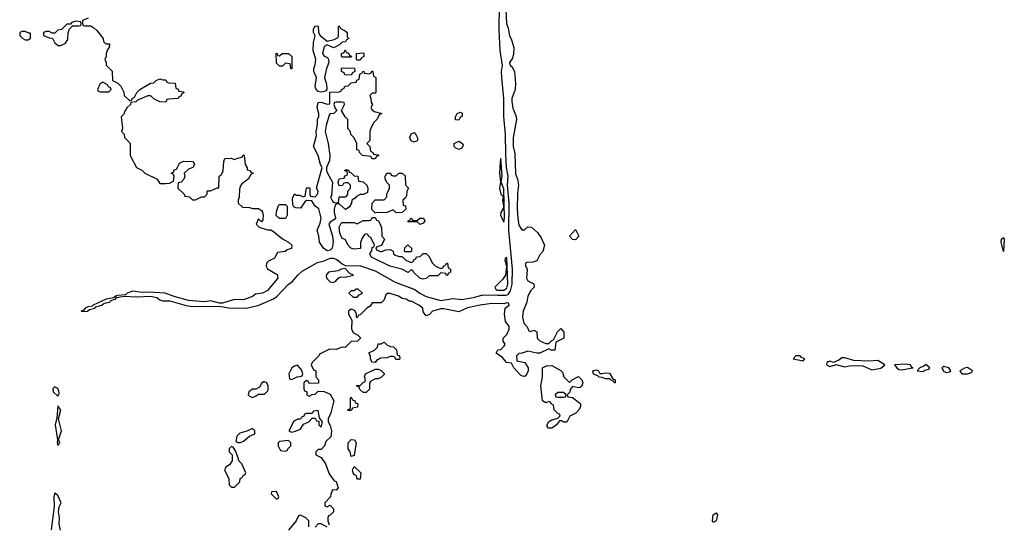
# Model space of a CAD drawing. Header units: inches. Extents: x 2722057 to 2913084, y 892730 to 1030005.
# Tile 120 of 231: x 2804594 to 2811175, y 991686 to 995056. Entities that reach past the tile are written whole.
import ezdxf

# ---------------------------------------------------------------- set-up
doc = ezdxf.new("R2010")
doc.units = ezdxf.units.IN
doc.header["$MEASUREMENT"] = 0
doc.layers.add('C8909', color=7, linetype='Continuous')
doc.layers.add('C8919', color=7, linetype='Continuous')

msp = doc.modelspace()

# ---------------------------------------------------------------- linework, layer by layer
at = {"layer": 'C8909', "color": 2}
for points, elevation in [([(2807840.5, 995170), (2807848.7, 995030), (2807859.9, 994999.9), (2807867, 994950), (2807882.3, 994922.3), (2807898, 994870), (2807895.5, 994824.5), (2807885.2, 994794.8), (2807868.7, 994770), (2807871.3, 994750), (2807882.5, 994742.5), (2807900.5, 994710), (2807908.4, 994630), (2807906.7, 994590), (2807884.6, 994530), (2807884.6, 994510), (2807890, 994464.7), (2807913.4, 994410), (2807915.5, 994390), (2807893, 994270), (2807893, 994210), (2807902.6, 994162.6), (2807907.7, 994027.7), (2807920.7, 993990), (2807928, 993950), (2807921.6, 993898.4), (2807919.5, 993790), (2807923.1, 993730), (2807930, 993684.7), (2807950, 993652), (2807967.3, 993652.7), (2807990, 993672), (2808014, 993670), (2808055.3, 993635.3), (2808079.8, 993599.8), (2808101, 993550), (2808091.6, 993508.4), (2808070, 993486), (2808050, 993446), (2808023.6, 993436.4), (2807984.7, 993435.3), (2807974, 993430), (2807974, 993410), (2807982, 993402), (2807985.4, 993385.4), (2807981, 993330), (2807990, 993312), (2808031.3, 993291.3), (2808032, 993270), (2808010, 993248), (2807991, 993210), (2807984.7, 993170), (2807958.8, 993110), (2807954.8, 993070), (2807964.7, 993030), (2807985.4, 993005.4), (2807998, 992978), (2808010, 992974), (2808030, 992982), (2808050, 992972), (2808052, 992930), (2808070, 992912), (2808110, 992894), (2808130, 992894), (2808150, 992914), (2808162, 992918), (2808188.4, 992971.6), (2808210, 992994), (2808232, 992970), (2808231.6, 992928.4), (2808178, 992902), (2808170, 992849), (2808146, 992850), (2808130, 992858), (2808070, 992829.6), (2808049.7, 992829.7), (2807990, 992842), (2807951.6, 992828.4), (2807930, 992826), (2807914, 992810), (2807918, 992778), (2807970, 992766), (2807992.2, 992730), (2807992.4, 992710), (2807982.8, 992690), (2807970, 992674), (2807954.6, 992674.6), (2807942, 992682), (2807898, 992730), (2807882, 992762), (2807847.3, 992767.3), (2807820.4, 992800.4), (2807778, 992830), (2807790, 992852), (2807810, 992854), (2807830, 992874), (2807838, 992890), (2807826, 992910), (2807826, 992930), (2807850, 992954), (2807866, 992990), (2807866, 993010), (2807840.4, 993040.4), (2807835.3, 993090), (2807838, 993130), (2807866, 993150), (2807862, 993162), (2807850, 993166), (2807830, 993159), (2807750, 993159.7), (2807672, 993150), (2807587.6, 993132.4), (2807530, 993105.2), (2807430, 993124), (2807410, 993124), (2807354, 993110), (2807332.7, 993087.3), (2807310, 993078), (2807290, 993106), (2807288, 993130), (2807262, 993150), (2807210, 993175.1), (2807197.2, 993177.2), (2807178, 993190), (2807150, 993194), (2807126, 993210), (2807070, 993228), (2807052.7, 993227.3), (2807042, 993218), (2807030, 993186), (2807010, 993166), (2806950, 993166), (2806936.9, 993143.1), (2806914, 993130), (2806870, 993086), (2806858, 993082), (2806850, 993066), (2806846, 993070), (2806846, 993090), (2806834.6, 993114.6), (2806810, 993122), (2806792, 993110), (2806792, 993090), (2806814, 993050), (2806812, 992990), (2806825.4, 992965.4), (2806854, 992950), (2806872, 992932), (2806871.6, 992928.4), (2806851.6, 992908.4), (2806810, 992906), (2806770, 992866), (2806750, 992868), (2806710, 992854), (2806665.4, 992854.6), (2806598, 992822), (2806594, 992810), (2806550, 992766), (2806542, 992750), (2806558, 992718), (2806574, 992710), (2806574, 992670), (2806592, 992650), (2806591.6, 992628.4), (2806530, 992626), (2806522, 992642), (2806510, 992646), (2806494, 992630), (2806494, 992590), (2806498, 992578), (2806514, 992570), (2806514, 992550), (2806530, 992542), (2806548, 992552), (2806570, 992554), (2806590, 992574), (2806630, 992572), (2806670, 992554), (2806694, 992510), (2806674.3, 992430), (2806657, 992390), (2806655.8, 992370), (2806670, 992346), (2806678.3, 992310), (2806672.8, 992270), (2806641.4, 992238.6), (2806630.8, 992209.2), (2806610, 992186), (2806590, 992186), (2806574, 992170), (2806574, 992150), (2806610, 992132), (2806638, 992090), (2806662, 992022), (2806695.3, 991975.3), (2806710, 991970.8), (2806722.8, 991930), (2806710, 991914), (2806684.7, 991915.3), (2806672.7, 991887.3), (2806671.6, 991868.4), (2806634, 991830), (2806634, 991810), (2806650, 991802), (2806670, 991814), (2806692, 991790), (2806691.6, 991768.4), (2806670, 991746), (2806658, 991742), (2806654, 991730), (2806654, 991710), (2806662, 991682)], 6), ([(2805052.7, 995067.3), (2805014, 995050), (2805014, 995030), (2805018, 995018), (2805030, 995014), (2805070, 995014), (2805090, 995002), (2805110, 994984.7), (2805152, 994930), (2805154, 994910), (2805170, 994894), (2805194, 994894), (2805192, 994870), (2805182, 994858), (2805172, 994830), (2805172, 994810), (2805162, 994790), (2805172, 994770), (2805172.7, 994752.7), (2805211.6, 994711.6), (2805214, 994650), (2805250, 994632), (2805271.1, 994611.1), (2805291.1, 994571.1), (2805292, 994550), (2805330, 994514), (2805342, 994518), (2805346, 994530), (2805360.4, 994539.6), (2805378, 994570), (2805398, 994590), (2805468.4, 994631.6), (2805490, 994634), (2805506, 994650), (2805530, 994662), (2805550, 994654), (2805570, 994654), (2805578, 994638), (2805590, 994634), (2805632.7, 994632.7), (2805638, 994598), (2805652.7, 994592.7), (2805658, 994578), (2805690, 994574), (2805694, 994570), (2805678, 994562), (2805670, 994546), (2805658, 994542), (2805654, 994530), (2805590, 994526), (2805578, 994522), (2805570, 994506), (2805530, 994508), (2805490, 994528), (2805470, 994548), (2805450, 994548), (2805381, 994519), (2805370, 994508), (2805338, 994502), (2805334, 994490), (2805310, 994468), (2805298, 994450), (2805290, 994426), (2805272.7, 994407.3), (2805282, 994330), (2805274, 994310), (2805291.6, 994291.6), (2805294, 994270), (2805331.6, 994231.6), (2805332, 994150), (2805374, 994070), (2805410, 994052), (2805430, 994032), (2805514, 993990), (2805530, 993962), (2805570, 993962), (2805594.6, 993965.4), (2805622, 993978), (2805626, 994010), (2805622, 994022), (2805606, 994030), (2805622, 994038), (2805627.3, 994052.7), (2805642, 994058), (2805663.1, 994096.9), (2805690, 994112), (2805754, 994110), (2805762, 994090), (2805752, 994070), (2805722, 994058), (2805694, 994030), (2805698, 994010), (2805692, 993990), (2805674, 993970), (2805654, 993966), (2805652, 993930), (2805694, 993890), (2805698, 993878), (2805730, 993874), (2805750, 993854), (2805770, 993854), (2805810, 993874), (2805830, 993874), (2805846, 993890), (2805846, 993910), (2805850, 993914), (2805870, 993914), (2805914, 993934), (2805926, 993934), (2805928, 994010), (2805940.4, 994019.6), (2805954.6, 994045.4), (2805958, 994110), (2805966, 994130), (2806008.4, 994131.6), (2806030, 994122), (2806050, 994132), (2806082, 994138), (2806086, 994150), (2806090, 994154), (2806094, 994150), (2806102, 994090), (2806114, 994066), (2806114, 994054), (2806134, 994050), (2806138, 994038), (2806154, 994030), (2806138, 994022), (2806122, 993990), (2806079.6, 993960.4), (2806070, 993946), (2806063.6, 993923.6), (2806062, 993870), (2806054, 993850), (2806054, 993830), (2806083.6, 993803.6), (2806130, 993802), (2806150, 993794), (2806190, 993794), (2806210, 993782), (2806218, 993770), (2806222, 993750), (2806219.6, 993720.4), (2806210, 993706), (2806190, 993726), (2806174, 993690), (2806194, 993670), (2806250, 993652), (2806271.6, 993651.6), (2806290, 993642), (2806350, 993592), (2806390.9, 993570.9), (2806414, 993550), (2806411.3, 993528.7), (2806381, 993519), (2806368, 993508), (2806318, 993502), (2806296.9, 993463.1), (2806256.9, 993443.1), (2806244.7, 993430), (2806242, 993410), (2806251.1, 993391.1), (2806315.2, 993355.2), (2806319.1, 993330), (2806250, 993247.3), (2806218, 993230), (2806170, 993222), (2806150, 993207.8), (2806090, 993184.7), (2806030, 993187), (2805950, 993163.7), (2805930, 993162.7), (2805870, 993178.4), (2805830, 993171.6), (2805721.7, 993181.7), (2805627.2, 993207.2), (2805566, 993230), (2805457, 993237), (2805410, 993234), (2805350, 993243.7), (2805311.3, 993230), (2805302, 993218), (2805250, 993215.1), (2805232, 993210), (2805238, 993202), (2805230, 993206), (2805222, 993198), (2805172, 993190), (2805084.7, 993150), (2805078, 993142), (2805050, 993138), (2805031.3, 993130), (2805022.8, 993117.2), (2805004.7, 993110), (2805007.1, 993107.1), (2805048, 993110), (2805060.1, 993119.9), (2805095.3, 993130), (2805102, 993138), (2805142, 993150), (2805158, 993162), (2805197.2, 993170), (2805201.5, 993178.5), (2805214, 993186), (2805235.3, 993190), (2805240.2, 993199.8), (2805291.5, 993208.5), (2805375.3, 993204.7), (2805470, 993208.9), (2805510, 993200.5), (2805530, 993184.9), (2805550, 993178), (2805598.3, 993178.3), (2805707.5, 993147.5), (2805750, 993140.2), (2805930, 993142.4), (2805990, 993132.4), (2806110, 993130.2), (2806191.5, 993148.5), (2806290, 993191.3), (2806312.9, 993207.1), (2806389.8, 993290.2), (2806414.3, 993305.7), (2806452.6, 993350), (2806483, 993377), (2806584.7, 993435.3), (2806630, 993446), (2806670, 993462.7), (2806690, 993462.4), (2806714.3, 993454.3), (2806750, 993424.9), (2806770, 993415.5), (2806871.8, 993411.8), (2806970, 993379.3), (2807103.9, 993303.9), (2807235.1, 993255.1), (2807269.5, 993229.5), (2807310, 993207.6), (2807410, 993179.6), (2807490, 993194.2), (2807551.9, 993188.1), (2807636.5, 993203.5), (2807690, 993218.6), (2807790, 993216), (2807842.8, 993217.2), (2807858.4, 993221.6), (2807874, 993246), (2807886.3, 993290), (2807889.1, 993389.1), (2807864.3, 993650), (2807866.2, 993830), (2807855.7, 993950), (2807858, 994010), (2807847.8, 994070), (2807843.1, 994156.9), (2807842, 994290), (2807829.9, 994410), (2807829.1, 994530), (2807816.5, 994670), (2807815.3, 994710), (2807821.5, 994750), (2807805.2, 994850), (2807799.3, 994990), (2807800.5, 995150)], 6), ([(2810000, 992772), (2809992, 992770), (2809986.8, 992753.2), (2809986.8, 992750), (2810000, 992744.6)], 10), ([(2804866.3, 991646.3), (2804858, 991690), (2804859.5, 991730), (2804853, 991770), (2804858.4, 991801.6), (2804871.5, 991830), (2804850, 991878), (2804830, 991894), (2804821.6, 991870), (2804824.1, 991804.1), (2804804, 991650)], 6), ([(2806526, 991670), (2806526, 991710), (2806506, 991730), (2806470, 991746), (2806458, 991742), (2806442, 991710), (2806390, 991646)], 6), ([(2806650, 991666), (2806610, 991688), (2806590, 991688), (2806570, 991666)], 6)]:
    msp.add_lwpolyline(points, dxfattribs=dict(at, elevation=elevation))
for points, elevation in [([(2804970, 995046), (2804943.6, 995036.4), (2804934, 995026), (2804910, 995026), (2804874, 994990), (2804850, 994986), (2804830, 994966), (2804810, 994966), (2804790, 994978), (2804770, 994978), (2804754, 994970), (2804754, 994950), (2804790, 994934), (2804812.7, 994932.7), (2804830, 994902), (2804842, 994890), (2804850, 994884.7), (2804870, 994884.7), (2804900.4, 994899.6), (2804916.4, 994923.6), (2804918, 994970), (2804927.3, 994992.7), (2804946, 995014), (2804990, 995014), (2805002, 995018), (2805006, 995030), (2805002, 995042)], 6), ([(2804630, 994978), (2804610, 994978), (2804594, 994970), (2804594, 994950), (2804614, 994930), (2804630, 994922), (2804650, 994922), (2804667.3, 994932.7), (2804666, 994966), (2804654, 994966)], 6), ([(2806691.6, 994868.4), (2806650, 994888), (2806630, 994878), (2806618, 994830), (2806630, 994812), (2806646, 994806), (2806656, 994796), (2806661, 994770), (2806645.5, 994730), (2806631, 994670), (2806644.9, 994624.9), (2806647.1, 994592.9), (2806639.8, 994580.2), (2806630, 994577.2), (2806610, 994572.7), (2806590, 994577.2), (2806574.2, 994594.2), (2806569, 994610), (2806579, 994670), (2806561.2, 994710), (2806561.2, 994730), (2806570, 994754), (2806574, 994790), (2806556, 994850), (2806557.2, 994902.8), (2806568, 994948), (2806558, 994970), (2806558, 994990), (2806570, 995014), (2806590, 995012), (2806592, 994970), (2806602, 994950), (2806650, 994912), (2806696.4, 994923.6), (2806722, 994938), (2806726, 994950), (2806726, 995010), (2806730, 995014), (2806738, 994998), (2806770, 994982), (2806782, 994970), (2806782, 994942), (2806794, 994930), (2806778, 994922), (2806772.7, 994907.3), (2806750, 994906), (2806732.7, 994887.3)], 6), ([(2806750, 994806), (2806746, 994810), (2806746, 994830), (2806762, 994838), (2806770, 994854), (2806778, 994838), (2806792.7, 994832.7), (2806798, 994818), (2806812.7, 994812.7), (2806810, 994806)], 6), ([(2806850, 994786), (2806846, 994790), (2806846, 994830), (2806890, 994834), (2806894, 994830), (2806894, 994810), (2806878, 994802), (2806870, 994786)], 6), ([(2806330, 994814), (2806348.7, 994831.3), (2806390, 994831.3), (2806412, 994810), (2806414, 994730), (2806410, 994726), (2806406, 994730), (2806402, 994762), (2806370, 994766), (2806350, 994746), (2806330, 994746), (2806310, 994766), (2806307.3, 994832.7), (2806314, 994830), (2806318, 994818)], 6), ([(2806950, 994126), (2806942, 994142), (2806886, 994150), (2806866, 994170), (2806862, 994182), (2806847.3, 994187.3), (2806848, 994230), (2806830, 994266), (2806808.4, 994288.4), (2806806, 994310), (2806788, 994330), (2806788, 994390), (2806770, 994408), (2806746, 994450), (2806766, 994490), (2806762, 994502), (2806750, 994506), (2806710, 994506), (2806698, 994502), (2806694, 994490), (2806703.6, 994463.6), (2806714, 994450), (2806694, 994430), (2806670, 994428), (2806662, 994418), (2806642.8, 994350), (2806634.8, 994310), (2806656.3, 994230), (2806666, 994150), (2806664.5, 994115.5), (2806644.7, 994070), (2806644.7, 994050), (2806651, 994030), (2806684, 993970), (2806677.1, 993882.9), (2806671, 993870), (2806684.5, 993844.5), (2806690, 993838), (2806707.3, 993832.7), (2806726, 993834), (2806730, 993874), (2806770, 993872), (2806780.4, 993879.6), (2806788, 993890), (2806788.4, 993911.6), (2806806, 993930), (2806806, 993950), (2806790, 993966), (2806770, 993966), (2806758, 993962), (2806751.6, 993948.4), (2806730, 993946), (2806722, 993970), (2806730, 993994), (2806762, 993998), (2806767.3, 994012.7), (2806782, 994018), (2806786, 994030), (2806782, 994042), (2806767.3, 994047.3), (2806770, 994054), (2806790, 994054), (2806798, 994038), (2806810, 994034), (2806830, 994014), (2806854, 994010), (2806858, 993978), (2806890, 993974), (2806914, 993950), (2806922, 993930), (2806918, 993902), (2806891.3, 993888.7), (2806870, 993888), (2806845.4, 993874.6), (2806836.9, 993863.1), (2806814, 993850), (2806812, 993830), (2806795.3, 993804.7), (2806771.6, 993788.4), (2806730, 993826), (2806710, 993826), (2806703.6, 993816.4), (2806696, 993790), (2806696, 993770), (2806704.7, 993730), (2806698.8, 993721.2), (2806670, 993704), (2806660.7, 993690), (2806684.4, 993610), (2806688.4, 993570), (2806682.4, 993530), (2806670, 993516.2), (2806650, 993511.8), (2806624, 993530), (2806599, 993570), (2806594, 993610), (2806582, 993650), (2806602, 993698), (2806609.2, 993730), (2806592.5, 993792.5), (2806568, 993810), (2806547.3, 993847.3), (2806510, 993848), (2806499.6, 993840.4), (2806470, 993798), (2806440.4, 993800.4), (2806427.3, 993807.3), (2806420.4, 993820.4), (2806416.4, 993863.6), (2806430, 993894), (2806444.7, 993884.7), (2806463.6, 993883.6), (2806490, 993874), (2806502, 993878), (2806510, 993934), (2806530, 993934), (2806534, 993930), (2806534, 993890), (2806538, 993878), (2806570, 993874), (2806587.3, 993892.7), (2806588, 993910), (2806578, 993930), (2806615.3, 994070), (2806604, 994090), (2806589.1, 994149.1), (2806558, 994210), (2806578, 994282), (2806575.3, 994310), (2806584.7, 994355.3), (2806585.2, 994390), (2806594, 994410), (2806594, 994430), (2806582.7, 994470), (2806590, 994502), (2806610, 994506), (2806650, 994492), (2806666, 994494), (2806667.3, 994572.7), (2806730, 994574), (2806742, 994578), (2806746, 994590), (2806762, 994598), (2806767.3, 994612.7), (2806790, 994614), (2806810, 994634), (2806842, 994638), (2806847.3, 994652.7), (2806862, 994658), (2806867.3, 994692.7), (2806882, 994698), (2806887.3, 994712.7), (2806894, 994710), (2806898, 994698), (2806930, 994694), (2806942, 994698), (2806950, 994714), (2806954, 994710), (2806958, 994678), (2806974, 994670), (2806974, 994570), (2806970, 994566), (2806950, 994566), (2806934, 994550), (2806942, 994530), (2806943.6, 994503.6), (2806952, 994490), (2806942, 994470), (2806950, 994454), (2806963.6, 994443.6), (2807014, 994430), (2806998, 994422), (2806982, 994390), (2806962, 994370), (2806943.6, 994336.4), (2806934, 994310), (2806934, 994250), (2806914, 994230), (2806934, 994210), (2806938, 994178), (2806954, 994170), (2806958, 994158), (2806990, 994154), (2806994, 994150), (2806978, 994142), (2806970, 994126)], 6), ([(2806810, 994686), (2806767.3, 994687.3), (2806762, 994702), (2806746, 994710), (2806746, 994730), (2806750, 994734), (2806832.7, 994732.7), (2806834, 994710), (2806818, 994702)], 6), ([(2805150, 994638), (2805130, 994626), (2805114, 994590), (2805118, 994578), (2805130, 994574), (2805190, 994574), (2805206, 994590), (2805202, 994602), (2805187.3, 994607.3), (2805182, 994622)], 6), ([(2807530, 994386), (2807507.3, 994387.3), (2807508, 994408), (2807518, 994430), (2807538, 994438), (2807551.6, 994431.6), (2807551.3, 994411.3), (2807538, 994402)], 6), ([(2807230, 994238), (2807210, 994248), (2807202, 994270), (2807210, 994294), (2807230, 994302), (2807242, 994290), (2807252.7, 994267.3), (2807254, 994250), (2807250, 994246)], 6), ([(2807530, 994188.7), (2807510, 994198), (2807498, 994210), (2807498, 994230), (2807530, 994244.7), (2807554, 994230), (2807558, 994218), (2807550, 994198)], 6), ([(2807810, 994128), (2807804.9, 994110), (2807802, 994030), (2807808.2, 993970), (2807801.3, 993930), (2807810, 993891.3), (2807822, 993882), (2807824.7, 993870), (2807821, 993850), (2807826.8, 993810), (2807826, 993794), (2807810, 993768), (2807807.2, 993750), (2807830, 993704.7), (2807834, 993730), (2807830, 993926), (2807812.7, 993970), (2807818, 994010)], 10), ([(2807110, 993766), (2807090, 993786), (2807050, 993768), (2806970, 993766), (2806948.4, 993788.4), (2806948.9, 993831.1), (2806970, 993854), (2807030, 993854), (2807047.3, 993872.7), (2807048, 993890), (2807066, 993930), (2807066, 993950), (2807050, 993966), (2807038, 993990), (2807038, 994010), (2807048.4, 994031.6), (2807071.6, 994031.6), (2807078, 994018), (2807090, 994014), (2807110, 994014), (2807128.4, 994031.6), (2807151.1, 994031.1), (2807170, 994014), (2807171.1, 994011.1), (2807172.7, 993952.7), (2807192, 993930), (2807182, 993910), (2807179.6, 993880.4), (2807172.7, 993867.3), (2807154, 993850), (2807158, 993818), (2807172.7, 993812.7), (2807174, 993790), (2807150, 993768)], 6), ([(2806370, 993728), (2806330, 993728.7), (2806309.2, 993749.2), (2806310, 993774), (2806324, 993816), (2806330, 993822), (2806370, 993822), (2806382, 993810), (2806382, 993750)], 6), ([(2807010, 993504.7), (2807040.4, 993519.6), (2807070, 993522), (2807091.1, 993511.1), (2807092.7, 993492.7), (2807103.6, 993483.6), (2807130, 993474), (2807150, 993474), (2807174, 993450), (2807210, 993434), (2807222, 993438), (2807230, 993454), (2807242, 993458), (2807247.3, 993472.7), (2807270, 993474), (2807290, 993494), (2807310, 993494), (2807330, 993474), (2807351.6, 993431.6), (2807374, 993410), (2807410, 993394), (2807422, 993398), (2807426, 993410), (2807442, 993418), (2807446, 993430), (2807454, 993430), (2807458, 993398), (2807474, 993390), (2807474, 993370), (2807458, 993362), (2807452.7, 993347.3), (2807447.3, 993347.3), (2807442, 993362), (2807410, 993366), (2807390, 993346), (2807330, 993346), (2807310, 993328), (2807290, 993324), (2807268, 993330), (2807226, 993370), (2807222, 993382), (2807210, 993386), (2807190, 993368.7), (2807149.4, 993389.4), (2807069, 993410), (2806945.2, 993470), (2806935.3, 993490), (2806938, 993502), (2806947.3, 993512.7), (2806950, 993534), (2806962, 993538), (2806966, 993550), (2806942, 993602), (2806926, 993610), (2806922, 993622), (2806910, 993626), (2806898, 993622), (2806883.6, 993596.4), (2806872.7, 993567.3), (2806871, 993529), (2806830, 993524), (2806808, 993530), (2806788.7, 993550), (2806768.9, 993588.9), (2806750, 993595.3), (2806733.2, 993630), (2806729.4, 993670.6), (2806742, 993698), (2806750, 993702), (2806830, 993702), (2806850, 993692), (2806890, 993714), (2806930, 993714), (2806942, 993718), (2806950, 993734), (2806970, 993734), (2806978, 993718), (2806990, 993714), (2806999.6, 993699.6), (2807012.7, 993667.3), (2807014, 993610), (2807032, 993590), (2807012.7, 993547.3), (2806982, 993538), (2806974, 993530), (2806978, 993518)], 6), ([(2807230, 993714), (2807250, 993714), (2807268.9, 993731.1), (2807294, 993730), (2807302, 993710), (2807290, 993698), (2807270, 993688), (2807250, 993706), (2807190, 993706), (2807188.4, 993711.6), (2807202, 993718), (2807208.7, 993731.3), (2807214, 993730), (2807218, 993718)], 6), ([(2808310, 993586), (2808288.4, 993588.4), (2808268, 993610), (2808310, 993654), (2808331.3, 993610)], 6), ([(2807170, 993506), (2807166, 993510), (2807168.4, 993531.6), (2807188.4, 993551.6), (2807214, 993530), (2807214, 993510), (2807210, 993506)], 6), ([(2807850, 993468.7), (2807839.6, 993460.4), (2807836, 993450), (2807846.8, 993410), (2807840.7, 993350), (2807820.2, 993319.8), (2807770.4, 993270), (2807776.7, 993256.7), (2807786, 993250), (2807830, 993249.4), (2807850, 993264), (2807856.8, 993290)], 10), ([(2806770, 993395.3), (2806742, 993390), (2806722, 993378), (2806658, 993370), (2806642, 993350), (2806644.7, 993330), (2806670, 993304.7), (2806690, 993301), (2806708, 993310), (2806716.4, 993323.6), (2806730, 993334), (2806742, 993338), (2806770, 993336), (2806826, 993350), (2806800.2, 993360.2)], 6), ([(2806856.4, 993256.4), (2806843.6, 993256.4), (2806830, 993246), (2806810, 993246), (2806794, 993230), (2806823.6, 993203.6), (2806850, 993202), (2806862, 993218), (2806886, 993230)], 6), ([(2807130, 992786), (2807107.3, 992787.3), (2807102, 992802), (2807090, 992806), (2807070, 992806), (2807050, 992798), (2807005.4, 992794.6), (2806979.6, 992780.4), (2806970, 992766), (2806948.4, 992768.4), (2806938, 992790), (2806938, 992810), (2806928, 992832), (2806966, 992850), (2806986, 992870), (2806990, 992892), (2807010, 992892), (2807030, 992902), (2807050, 992882), (2807072.7, 992872.7), (2807091.6, 992871.6), (2807111.6, 992851.6), (2807118, 992818), (2807132, 992810), (2807134, 992790)], 6), ([(2809810, 992811.5), (2809782.8, 992810), (2809764.7, 992790), (2809830, 992778), (2809842, 992790), (2809820.5, 992800.5)], 10), ([(2806450, 992748), (2806430, 992742), (2806412, 992730), (2806392, 992690), (2806398, 992658), (2806410, 992654), (2806430, 992662), (2806448.9, 992671.1), (2806468, 992672), (2806482, 992678), (2806486, 992690), (2806478, 992718)], 6), ([(2808270, 992634), (2808286, 992650), (2808330, 992674), (2808351, 992651), (2808358, 992630), (2808351.6, 992608.4), (2808339.6, 992600.4), (2808330, 992598), (2808290, 992606), (2808272.7, 992587.3), (2808271.6, 992568.4), (2808254, 992550), (2808258, 992538), (2808290, 992532), (2808336.9, 992496.9), (2808342, 992490), (2808342, 992470), (2808332, 992450), (2808310.9, 992429.1), (2808271.6, 992408.4), (2808251.3, 992368.7), (2808230, 992368), (2808216.4, 992376.4), (2808202, 992378), (2808182, 992350), (2808150, 992328.7), (2808128.4, 992328.4), (2808120.2, 992340.2), (2808119, 992350), (2808129.1, 992370.9), (2808150, 992384.7), (2808190, 992394), (2808206, 992410), (2808202, 992422), (2808190, 992426), (2808166, 992450), (2808162, 992482), (2808146, 992490), (2808142, 992502), (2808130, 992506), (2808110, 992498), (2808089.5, 992509.5), (2808077.2, 992610), (2808089.1, 992670.9), (2808089.2, 992730), (2808114.6, 992745.4), (2808150, 992746), (2808210, 992714), (2808222, 992702), (2808232, 992670)], 6), ([(2806890, 992566), (2806867.3, 992587.3), (2806862, 992602), (2806846, 992610), (2806850, 992614), (2806870, 992614), (2806890, 992634), (2806902, 992638), (2806906, 992650), (2806898, 992670), (2806906, 992690), (2806970, 992722), (2806990, 992722), (2807010, 992714), (2807030, 992694), (2807030, 992686), (2807011.6, 992668.4), (2806990, 992658), (2806970, 992658), (2806939.6, 992640.4), (2806931.6, 992628.4), (2806931.6, 992588.4), (2806910, 992566)], 6), ([(2808490, 992692), (2808510, 992698), (2808535.3, 992695.3), (2808558, 992658), (2808574, 992650), (2808574, 992630), (2808570, 992628.7), (2808562, 992642), (2808550, 992646), (2808538, 992658), (2808510, 992658), (2808487.3, 992667.3), (2808468.4, 992668.4), (2808458, 992678), (2808430, 992688), (2808426, 992710), (2808450, 992718), (2808462, 992710), (2808472.7, 992692.7)], 6), ([(2804830, 992604), (2804816, 992590), (2804817.3, 992570), (2804850, 992541), (2804857.4, 992562.6), (2804856.2, 992576.2), (2804850, 992592.3)], 6), ([(2806230, 992638), (2806223.6, 992636.4), (2806210, 992626), (2806198, 992602), (2806172, 992588), (2806150, 992588), (2806124.7, 992570), (2806122, 992550), (2806130, 992542), (2806150, 992532), (2806170, 992542), (2806190, 992554), (2806230, 992554), (2806250, 992574), (2806255.3, 992584.7), (2806255.3, 992610), (2806246, 992630)], 6), ([(2806790, 992446), (2806786, 992450), (2806802, 992458), (2806806, 992470), (2806806, 992530), (2806810, 992534), (2806818, 992518), (2806834, 992510), (2806838, 992498), (2806854, 992490), (2806852.7, 992467.3), (2806818, 992462), (2806810, 992446)], 6), ([(2808230, 992566), (2808190, 992566), (2808174, 992550), (2808178, 992538), (2808190, 992534), (2808230, 992534), (2808242, 992538), (2808246, 992550)], 6), ([(2804850, 992478), (2804842.8, 992397.2), (2804831, 992350), (2804846, 992250), (2804844, 992230), (2804850, 992212), (2804862, 992230), (2804852.7, 992250), (2804872.7, 992310), (2804854.5, 992390), (2804868, 992450)], 6), ([(2806590, 992446), (2806558, 992442), (2806550, 992426), (2806510, 992426), (2806498, 992422), (2806492.7, 992407.3), (2806478, 992402), (2806472, 992388), (2806452.7, 992387.3), (2806425.4, 992374.6), (2806394, 992310), (2806410, 992302), (2806430, 992304.7), (2806470, 992322), (2806490, 992354), (2806526, 992370), (2806550, 992394), (2806570, 992394), (2806578, 992378), (2806594, 992374), (2806594, 992350), (2806610, 992334), (2806618, 992370), (2806598, 992398)], 6), ([(2806150, 992326), (2806112, 992308), (2806066.4, 992293.6), (2806046.4, 992273.6), (2806038, 992238), (2806051.6, 992231.6), (2806070, 992231.3), (2806090, 992242), (2806130, 992274), (2806166, 992290), (2806166, 992310)], 6), ([(2806010, 992206), (2805994, 992190), (2805994, 992170), (2806014, 992150), (2806014, 992110), (2805996.9, 992083.1), (2805974, 992070), (2805962, 992050), (2805992, 991990), (2805994, 991950), (2806010, 991934), (2806030, 991934), (2806066, 991970), (2806067.3, 991992.7), (2806082, 991998), (2806087.3, 992012.7), (2806102, 992018), (2806106, 992030), (2806078, 992090), (2806058, 992110), (2806055.3, 992130), (2806036.4, 992176.4), (2806022, 992202)], 6), ([(2806390, 992246), (2806330, 992238), (2806322, 992230), (2806322, 992210), (2806338, 992178), (2806370, 992174), (2806382, 992178), (2806386, 992190), (2806406, 992210), (2806406, 992230)], 6), ([(2806810, 992138), (2806802, 992170), (2806789.4, 992190), (2806788.7, 992230), (2806810, 992252), (2806831, 992251), (2806842, 992230), (2806830, 992146)], 6), ([(2806850, 991988), (2806846, 992010), (2806830, 992018), (2806822, 992030), (2806818, 992050), (2806830, 992072), (2806874, 992030), (2806870, 991988)], 6), ([(2806310, 991906), (2806278, 991902), (2806274, 991890), (2806310, 991854), (2806322, 991858), (2806326, 991870)], 6), ([(2809230, 991698), (2809225.2, 991710), (2809229.2, 991750), (2809250, 991762), (2809258, 991750), (2809250, 991708)], 6)]:
    msp.add_lwpolyline(points, close=True, dxfattribs=dict(at, elevation=elevation))
at = {"layer": 'C8919', "color": 2}
for points, elevation in [([(2811170, 993508), (2811154, 993570), (2811157.2, 993590), (2811170, 993600.7), (2811175.3, 993590)], 6), ([(2810510, 992756.2), (2810442, 992750), (2810456, 992730), (2810470, 992720.7), (2810490, 992717.3), (2810550, 992728), (2810566, 992730), (2810554.6, 992734.6), (2810548, 992750), (2810530, 992754)], 10), ([(2810650, 992752.7), (2810638, 992742), (2810611.3, 992730), (2810592, 992710), (2810630, 992706), (2810643.7, 992716.3), (2810670, 992722.8), (2810677.2, 992730)], 10), ([(2810770, 992739.5), (2810757.3, 992730), (2810770, 992705.5), (2810790, 992699.1), (2810810, 992704), (2810819, 992710), (2810804, 992730)], 10), ([(2810930, 992733.2), (2810910, 992729), (2810878, 992710), (2810891.3, 992691.3), (2810930, 992691), (2810950, 992698), (2810959, 992701), (2810962, 992710)], 10)]:
    msp.add_lwpolyline(points, close=True, dxfattribs=dict(at, elevation=elevation))
at = {"layer": 'C8919', "color": 2, "elevation": 10}
msp.add_lwpolyline([(2810000, 992744.6), (2810010, 992740.5), (2810048, 992750), (2810050, 992754), (2810110, 992737), (2810150, 992746.7), (2810230, 992744.2), (2810290, 992717.4), (2810350, 992728.9), (2810377.2, 992750), (2810330, 992779.6), (2810270, 992776.3), (2810170, 992779.5), (2810110, 992798.4), (2810090, 992798.4), (2810070, 992782.7), (2810032.7, 992767.3), (2810010, 992774.5), (2810000, 992772)], dxfattribs=at)

doc.saveas('drawing.dxf')
